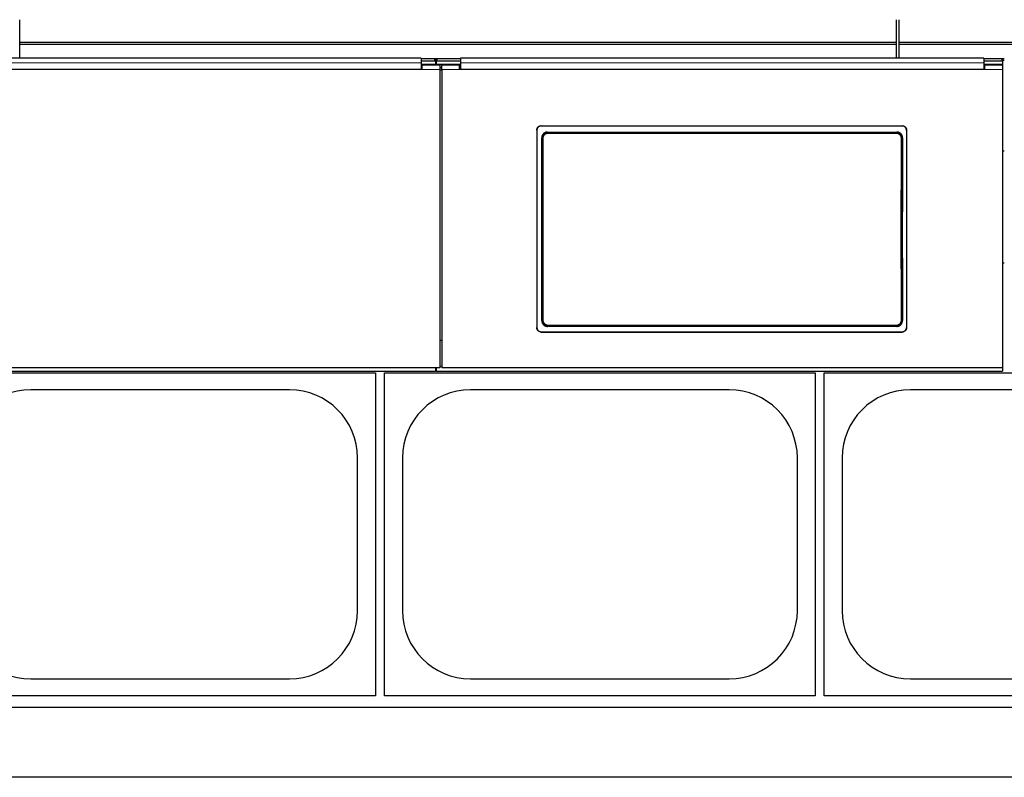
# Model space of a CAD drawing. Header units: inches. Extents: x 0 to 29700, y -16 to 21000.
# Tile 129 of 235: x 5227 to 6324, y 15681 to 16525. Entities that reach past the tile are written whole.
import ezdxf

# ---------------------------------------------------------------- set-up
doc = ezdxf.new("R2010")
doc.units = ezdxf.units.IN
doc.layers.add('1', color=7, linetype='Continuous', true_color=0xffffff)

msp = doc.modelspace()

# ---------------------------------------------------------------- linework, layer by layer
at = {"layer": '1', "color": 2, "linetype": 'Continuous', "lineweight": 25}
for p, q in [((5226.767, 16499.579), (5226.767, 16525.121)), ((6203.767, 16499.579), (6203.767, 16525.121)), ((6206.767, 16499.579), (6206.767, 16525.121)), ((5226.767, 16497.315), (5226.767, 16499.579)), ((6203.767, 16499.579), (5226.767, 16499.579)), ((5226.767, 16482.374), (5226.767, 16497.315)), ((6203.767, 16497.315), (5226.767, 16497.315)), ((6203.767, 16497.315), (6203.767, 16499.579)), ((6203.767, 16482.374), (6203.767, 16497.315)), ((6206.767, 16497.315), (6206.767, 16499.579)), ((7183.767, 16499.579), (6206.767, 16499.579)), ((6206.767, 16482.374), (6206.767, 16497.315)), ((7183.767, 16497.315), (6206.767, 16497.315)), ((5674.017, 16482.373), (5091.017, 16482.373)), ((5674.017, 16482.373), (5674.017, 16477.001)), ((5689.017, 16481.57), (5674.017, 16481.57)), ((5691.407, 16481.464), (5689.636, 16481.464)), ((5690.017, 16481.07), (5690.017, 16478.471)), ((5691.017, 16478.471), (5691.017, 16481.07)), ((5718.017, 16481.57), (5692.017, 16481.57)), ((6301.017, 16482.373), (5718.017, 16482.373)), ((5718.017, 16482.373), (5718.017, 16477.001)), ((6301.017, 16482.373), (6301.017, 16477.001)), ((6321.017, 16481.57), (6301.017, 16481.57)), ((6323.977, 16481.464), (6321.641, 16481.464)), ((6322.017, 16481.07), (6322.017, 16478.471)), ((5675.017, 16469.482), (5090.017, 16469.482)), ((5674.017, 16469.487), (5091.017, 16469.487)), ((5690.017, 16475.267), (5674.013, 16475.267)), ((5689.017, 16478.971), (5674.017, 16478.971)), ((5674.017, 16477.001), (5674.017, 16469.487)), ((5675.017, 16471.562), (5674.017, 16471.562)), ((5695.017, 16474.562), (5675.017, 16474.562)), ((5675.017, 16474.562), (5675.017, 16469.482)), ((5690.017, 16478.471), (5690.017, 16475.267)), ((5691.017, 16475.267), (5690.017, 16475.267)), ((5691.025, 16479.715), (5690.018, 16479.715)), ((5691.017, 16478.471), (5691.017, 16475.267)), ((5718.02, 16475.267), (5691.017, 16475.267)), ((5718.017, 16478.971), (5692.017, 16478.971)), ((5695.017, 16474.562), (5695.017, 16469.482)), ((5697.017, 16471.562), (5695.017, 16471.562)), ((5695.017, 16469.482), (5695.017, 16137.112)), ((5717.017, 16474.562), (5697.017, 16474.562)), ((5697.017, 16469.482), (5697.017, 16474.562)), ((5697.017, 16469.482), (5697.017, 16137.112)), ((5717.017, 16469.482), (5717.017, 16474.562)), ((5718.017, 16471.562), (5717.017, 16471.562)), ((6302.017, 16469.482), (5717.017, 16469.482)), ((5718.017, 16477.001), (5718.017, 16469.487)), ((6301.017, 16469.487), (5718.017, 16469.487)), ((6321.967, 16475.267), (6301.008, 16475.267)), ((6321.017, 16478.971), (6301.017, 16478.971)), ((6301.017, 16477.001), (6301.017, 16469.487)), ((6302.017, 16471.562), (6301.017, 16471.562)), ((6322.017, 16474.562), (6302.017, 16474.562)), ((6302.017, 16474.562), (6302.017, 16469.482)), ((6321.967, 16474.562), (6321.967, 16475.267)), ((6322.017, 16478.471), (6322.017, 16474.561)), ((6322.017, 16474.562), (6322.017, 16469.482)), ((6322.017, 16469.482), (6322.017, 16137.112)), ((6323.977, 16479.715), (6322.023, 16479.715)), ((5808.017, 16406.979), (6210.017, 16406.979)), ((5808.017, 16406.675), (6210.017, 16406.675)), ((5803.017, 16402.004), (5803.017, 16181.931)), ((5814.931, 16399.917), (6204.103, 16399.917)), ((6215.017, 16402.004), (6215.017, 16181.931)), ((6323.948, 16378.607), (6321.987, 16378.607)), ((6323.948, 16253.607), (6321.987, 16253.607)), ((5808.017, 16177.22), (6210.017, 16177.22)), ((5808.017, 16176.95), (6210.017, 16176.95)), ((6204.04, 16183.262), (5814.994, 16183.262)), ((5697.017, 16167.51), (5695.017, 16167.51)), ((5695.017, 16137.112), (5070.017, 16137.112)), ((5070.017, 16133.526), (5690.017, 16133.526)), ((5143.267, 16131.607), (5623.267, 16131.607)), ((5623.267, 16131.607), (5623.267, 15771.607)), ((5633.267, 16131.607), (6113.267, 16131.607)), ((5633.267, 15771.607), (5633.267, 16131.607)), ((5690.017, 16137.112), (5690.017, 16133.526)), ((5690.017, 16136.526), (5691.017, 16136.526)), ((5691.017, 16137.112), (5691.017, 16133.526)), ((5691.017, 16133.526), (6322.017, 16133.526)), ((6322.017, 16137.112), (5697.017, 16137.112)), ((6113.267, 16131.607), (6113.267, 15771.607)), ((6123.267, 16131.607), (6603.267, 16131.607)), ((6123.267, 15771.607), (6123.267, 16131.607)), ((6322.017, 16137.112), (6322.017, 16133.526)), ((5527.267, 16112.707), (5239.267, 16112.707)), ((6017.267, 16112.707), (5729.267, 16112.707)), ((6507.267, 16112.707), (6219.267, 16112.707)), ((5603.367, 15866.607), (5603.367, 16036.607)), ((5653.167, 16036.607), (5653.167, 15866.607)), ((6093.367, 15866.607), (6093.367, 16036.607)), ((6143.167, 16036.607), (6143.167, 15866.607)), ((5239.267, 15790.507), (5527.267, 15790.507)), ((5729.267, 15790.507), (6017.267, 15790.507)), ((6219.267, 15790.507), (6507.267, 15790.507)), ((5623.267, 15771.607), (5143.267, 15771.607)), ((6113.267, 15771.607), (5633.267, 15771.607)), ((6603.267, 15771.607), (6123.267, 15771.607)), ((7188.267, 15758.607), (2665.779, 15758.607)), ((7188.267, 15680.665), (2777.815, 15680.665))]:
    msp.add_line(p, q, dxfattribs=at)
at = {"layer": '1', "color": 110, "linetype": 'Continuous', "lineweight": 13}
for p, q in [((5689.017, 16478.971), (5689.017, 16481.57)), ((5692.017, 16481.57), (5692.017, 16478.971)), ((6321.017, 16478.971), (6321.017, 16481.57)), ((5695.017, 16469.482), (5675.017, 16469.482)), ((5717.017, 16469.482), (5697.017, 16469.482)), ((6322.017, 16469.482), (6302.017, 16469.482)), ((5808.017, 16406.979), (5808.017, 16406.675)), ((6210.017, 16406.675), (6210.017, 16406.979)), ((5809.023, 16392.842), (5808.472, 16393.393)), ((5814.931, 16399.917), (5815.489, 16399.359)), ((5815.489, 16399.359), (6203.545, 16399.359)), ((5815.489, 16399.359), (5815.489, 16398.449)), ((6203.545, 16398.449), (5815.489, 16398.449)), ((6203.545, 16399.359), (6204.103, 16399.917)), ((6203.545, 16399.359), (6203.545, 16398.449)), ((6210.562, 16393.393), (6210.011, 16392.842)), ((5808.531, 16189.781), (5809.023, 16190.273)), ((5815.489, 16183.757), (5814.994, 16183.262)), ((5815.489, 16183.757), (5815.489, 16184.667)), ((5815.489, 16184.667), (6203.545, 16184.667)), ((6203.545, 16183.757), (5815.489, 16183.757)), ((6203.545, 16184.667), (6203.545, 16183.757)), ((6204.04, 16183.262), (6203.545, 16183.757)), ((6210.011, 16190.273), (6210.503, 16189.781)), ((5808.017, 16177.22), (5808.017, 16176.95)), ((6210.017, 16176.95), (6210.017, 16177.22)), ((5697.021, 16138.795), (5695.02, 16138.795))]:
    msp.add_line(p, q, dxfattribs=at)
at = {"layer": '1', "color": 2, "linetype": 'Continuous', "lineweight": 25}
for centre, start, end in [((5239.267, 16036.607), 90, 180), ((5527.267, 16036.607), 0, 90), ((5729.267, 16036.607), 90, 180), ((6017.267, 16036.607), 0, 90), ((6219.267, 16036.607), 90, 180), ((5239.267, 15866.607), 180, 270), ((5527.267, 15866.607), 270, 0), ((5729.267, 15866.607), 180, 270), ((6017.267, 15866.607), 270, 0), ((6219.267, 15866.607), 180, 270)]:
    msp.add_arc(centre, 76.1, start, end, dxfattribs=at)
for centre, major_axis, ratio, start_param, end_param in [((5689.017, 16481.07), (-1, 0), 0.5, 3.14159265, 4.71238898), ((5692.017, 16481.07), (-1, 0), 0.5, 4.71238898, 6.28318531), ((6321.017, 16481.07), (-1, 0), 0.5, 3.14159265, 4.71238898), ((5689.017, 16478.471), (1, 0), 0.5, 0, 1.57079633), ((5692.017, 16478.471), (1, 0), 0.5, 1.57079633, 3.14159265), ((6321.017, 16478.471), (1, 0), 0.5, 0, 1.57079633), ((5745.84, 16284.947), (0, 1200), 0.05240778, 4.63300086, 4.80288434), ((6273.194, 16284.947), (0, 1200), 0.05240778, 1.48030098, 1.65018446)]:
    msp.add_ellipse(centre, major_axis=major_axis, ratio=ratio, start_param=start_param, end_param=end_param, dxfattribs=at)
at = {"layer": '1', "color": 110, "linetype": 'Continuous', "lineweight": 13}
for centre, major_axis, ratio, start_param, end_param in [((5810.022, 16392.842), (1, 0.004), 0.08447327, 1.57042101, 3.08904478), ((5746.411, 16291.558), (0, 1199), 0.05240778, 4.6278141, 4.79696387), ((5747.409, 16291.558), (0, 1200), 0.05236411, 4.6278141, 4.79696387), ((6271.625, 16291.558), (0, 1200), 0.05236411, 1.48622144, 1.65537122), ((6209.013, 16392.842), (-1, 0.004), 0.08447327, 3.19414052, 4.71276429), ((6272.624, 16291.558), (0, 1199), 0.05240778, 1.48622144, 1.65537122), ((5810.022, 16190.273), (1, -0.004), 0.08447327, 3.19414052, 4.71276429), ((6209.013, 16190.273), (1, 0.004), 0.08447327, 4.71201367, 6.23063744)]:
    msp.add_ellipse(centre, major_axis=major_axis, ratio=ratio, start_param=start_param, end_param=end_param, dxfattribs=at)
for points, degree in [([(5674.017, 16477.001), (5091.017, 16477.001)], 1), ([(5695.017, 16469.017), (5695.684, 16469.017), (5696.35, 16469.017), (5697.017, 16469.017)], 3), ([(6301.017, 16477.001), (5718.017, 16477.001)], 1)]:
    msp.add_open_spline(points, degree=degree, dxfattribs=at)
at = {"layer": '1', "color": 2, "linetype": 'Continuous', "lineweight": 25}
for points, knots in [([(5803.017, 16402.004), (5803.017, 16402.168), (5803.025, 16402.331), (5803.057, 16402.654), (5803.105, 16402.975), (5803.184, 16403.29), (5803.244, 16403.485), (5803.256, 16403.524), (5803.282, 16403.602), (5803.295, 16403.641), (5803.337, 16403.757), (5803.366, 16403.833), (5803.46, 16404.059), (5803.6, 16404.352), (5803.767, 16404.63), (5803.903, 16404.833), (5803.95, 16404.9), (5804.023, 16404.998), (5804.048, 16405.031), (5804.099, 16405.095), (5804.125, 16405.127), (5804.255, 16405.286), (5804.365, 16405.406), (5804.596, 16405.636), (5804.837, 16405.853), (5805.099, 16406.047), (5805.269, 16406.161), (5805.304, 16406.183), (5805.373, 16406.227), (5805.409, 16406.249), (5805.514, 16406.312), (5805.586, 16406.352), (5805.802, 16406.468), (5806.097, 16406.606), (5806.403, 16406.716), (5806.638, 16406.787), (5806.717, 16406.809), (5806.876, 16406.849), (5806.957, 16406.867), (5807.199, 16406.915), (5807.524, 16406.963), (5807.852, 16406.979), (5808.017, 16406.979)], [0, 0, 0, 0, 0.0625, 0.0625, 0.125, 0.1875, 0.1875, 0.203125, 0.203125, 0.21875, 0.21875, 0.25, 0.25, 0.3125, 0.375, 0.375, 0.40625, 0.40625, 0.421875, 0.421875, 0.4375, 0.4375, 0.5, 0.5, 0.5625, 0.625, 0.625, 0.640625, 0.640625, 0.65625, 0.65625, 0.6875, 0.6875, 0.75, 0.8125, 0.8125, 0.84375, 0.84375, 0.875, 0.875, 0.9375, 1, 1, 1, 1]), ([(5808.017, 16406.675), (5807.852, 16406.675), (5807.688, 16406.667), (5807.364, 16406.635), (5807.042, 16406.588), (5806.725, 16406.509), (5806.529, 16406.45), (5806.49, 16406.437), (5806.411, 16406.412), (5806.372, 16406.398), (5806.256, 16406.357), (5806.179, 16406.328), (5805.952, 16406.234), (5805.658, 16406.095), (5805.378, 16405.929), (5805.174, 16405.794), (5805.074, 16405.723), (5804.976, 16405.649), (5804.911, 16405.599), (5804.879, 16405.573), (5804.719, 16405.443), (5804.598, 16405.334), (5804.368, 16405.105), (5804.149, 16404.865), (5803.954, 16404.604), (5803.84, 16404.434), (5803.817, 16404.4), (5803.773, 16404.331), (5803.751, 16404.296), (5803.688, 16404.19), (5803.647, 16404.119), (5803.532, 16403.904), (5803.392, 16403.611), (5803.282, 16403.306), (5803.21, 16403.073), (5803.188, 16402.994), (5803.148, 16402.835), (5803.13, 16402.755), (5803.082, 16402.514), (5803.033, 16402.191), (5803.017, 16401.864), (5803.017, 16401.7)], [0, 0, 0, 0, 0.0625, 0.0625, 0.125, 0.1875, 0.1875, 0.203125, 0.203125, 0.21875, 0.21875, 0.25, 0.25, 0.3125, 0.375, 0.375, 0.40625, 0.421875, 0.421875, 0.4375, 0.4375, 0.5, 0.5, 0.5625, 0.625, 0.625, 0.640625, 0.640625, 0.65625, 0.65625, 0.6875, 0.6875, 0.75, 0.8125, 0.8125, 0.84375, 0.84375, 0.875, 0.875, 0.9375, 1, 1, 1, 1]), ([(6210.017, 16406.979), (6210.182, 16406.979), (6210.346, 16406.971), (6210.671, 16406.939), (6210.993, 16406.892), (6211.309, 16406.813), (6211.505, 16406.754), (6211.545, 16406.742), (6211.623, 16406.716), (6211.662, 16406.703), (6211.778, 16406.661), (6211.855, 16406.632), (6212.082, 16406.538), (6212.377, 16406.4), (6212.656, 16406.233), (6212.86, 16406.098), (6212.96, 16406.028), (6213.058, 16405.954), (6213.123, 16405.903), (6213.156, 16405.878), (6213.315, 16405.748), (6213.436, 16405.638), (6213.667, 16405.409), (6213.885, 16405.169), (6214.08, 16404.908), (6214.195, 16404.739), (6214.217, 16404.704), (6214.261, 16404.635), (6214.283, 16404.6), (6214.346, 16404.495), (6214.387, 16404.424), (6214.503, 16404.208), (6214.642, 16403.915), (6214.752, 16403.61), (6214.824, 16403.377), (6214.846, 16403.298), (6214.886, 16403.14), (6214.904, 16403.059), (6214.952, 16402.818), (6215.001, 16402.495), (6215.017, 16402.168), (6215.017, 16402.004)], [0, 0, 0, 0, 0.0625, 0.0625, 0.125, 0.1875, 0.1875, 0.203125, 0.203125, 0.21875, 0.21875, 0.25, 0.25, 0.3125, 0.375, 0.375, 0.40625, 0.421875, 0.421875, 0.4375, 0.4375, 0.5, 0.5, 0.5625, 0.625, 0.625, 0.640625, 0.640625, 0.65625, 0.65625, 0.6875, 0.6875, 0.75, 0.8125, 0.8125, 0.84375, 0.84375, 0.875, 0.875, 0.9375, 1, 1, 1, 1]), ([(6215.017, 16401.7), (6215.017, 16401.864), (6215.009, 16402.027), (6214.977, 16402.35), (6214.929, 16402.671), (6214.85, 16402.986), (6214.791, 16403.181), (6214.778, 16403.22), (6214.752, 16403.298), (6214.739, 16403.337), (6214.697, 16403.452), (6214.668, 16403.529), (6214.574, 16403.755), (6214.434, 16404.048), (6214.267, 16404.326), (6214.131, 16404.529), (6214.084, 16404.595), (6214.011, 16404.694), (6213.986, 16404.726), (6213.935, 16404.791), (6213.91, 16404.823), (6213.779, 16404.981), (6213.669, 16405.102), (6213.439, 16405.332), (6213.198, 16405.549), (6212.936, 16405.743), (6212.765, 16405.857), (6212.73, 16405.879), (6212.661, 16405.923), (6212.626, 16405.945), (6212.52, 16406.008), (6212.448, 16406.048), (6212.232, 16406.163), (6211.938, 16406.302), (6211.631, 16406.412), (6211.397, 16406.483), (6211.318, 16406.505), (6211.158, 16406.544), (6211.077, 16406.563), (6210.835, 16406.611), (6210.511, 16406.659), (6210.182, 16406.675), (6210.017, 16406.675)], [0, 0, 0, 0, 0.0625, 0.0625, 0.125, 0.1875, 0.1875, 0.203125, 0.203125, 0.21875, 0.21875, 0.25, 0.25, 0.3125, 0.375, 0.375, 0.40625, 0.40625, 0.421875, 0.421875, 0.4375, 0.4375, 0.5, 0.5, 0.5625, 0.625, 0.625, 0.640625, 0.640625, 0.65625, 0.65625, 0.6875, 0.6875, 0.75, 0.8125, 0.8125, 0.84375, 0.84375, 0.875, 0.875, 0.9375, 1, 1, 1, 1]), ([(5814.931, 16399.917), (5814.716, 16399.917), (5814.503, 16399.906), (5814.08, 16399.864), (5813.87, 16399.833), (5813.455, 16399.749), (5813.249, 16399.697), (5812.993, 16399.619), (5812.942, 16399.603), (5812.841, 16399.569), (5812.79, 16399.552), (5812.638, 16399.497), (5812.539, 16399.458), (5812.244, 16399.335), (5811.861, 16399.152), (5811.499, 16398.933), (5811.235, 16398.754), (5811.148, 16398.692), (5811.02, 16398.596), (5810.977, 16398.564), (5810.893, 16398.497), (5810.852, 16398.463), (5810.646, 16398.293), (5810.489, 16398.149), (5810.192, 16397.847), (5810.051, 16397.69), (5809.785, 16397.361), (5809.66, 16397.189), (5809.513, 16396.966), (5809.484, 16396.921), (5809.427, 16396.83), (5809.344, 16396.693), (5809.267, 16396.554), (5809.119, 16396.272), (5808.941, 16395.888), (5808.802, 16395.489), (5808.711, 16395.184), (5808.683, 16395.081), (5808.645, 16394.925), (5808.633, 16394.873), (5808.611, 16394.768), (5808.6, 16394.716), (5808.549, 16394.454), (5808.49, 16394.033), (5808.471, 16393.608), (5808.472, 16393.393)], [0, 0, 0, 0, 0.0625, 0.0625, 0.125, 0.125, 0.1875, 0.1875, 0.203125, 0.203125, 0.21875, 0.21875, 0.25, 0.25, 0.3125, 0.375, 0.375, 0.40625, 0.40625, 0.421875, 0.421875, 0.4375, 0.4375, 0.5, 0.5, 0.5625, 0.5625, 0.625, 0.625, 0.640625, 0.640625, 0.65625, 0.6875, 0.6875, 0.75, 0.8125, 0.8125, 0.84375, 0.84375, 0.859375, 0.859375, 0.875, 0.875, 0.9375, 1, 1, 1, 1]), ([(6210.011, 16392.842), (6210.012, 16393.057), (6209.992, 16393.483), (6209.932, 16393.905), (6209.88, 16394.168), (6209.869, 16394.221), (6209.846, 16394.325), (6209.81, 16394.481), (6209.768, 16394.635), (6209.677, 16394.939), (6209.537, 16395.338), (6209.358, 16395.722), (6209.209, 16396.004), (6209.157, 16396.097), (6209.075, 16396.236), (6209.047, 16396.281), (6208.99, 16396.372), (6208.961, 16396.417), (6208.814, 16396.639), (6208.563, 16396.98), (6208.281, 16397.295), (6208.057, 16397.521), (6207.98, 16397.595), (6207.862, 16397.703), (6207.823, 16397.738), (6207.742, 16397.808), (6207.701, 16397.843), (6207.495, 16398.014), (6207.324, 16398.141), (6206.972, 16398.378), (6206.791, 16398.487), (6206.418, 16398.688), (6206.227, 16398.779), (6205.98, 16398.882), (6205.931, 16398.902), (6205.831, 16398.941), (6205.78, 16398.959), (6205.629, 16399.014), (6205.528, 16399.047), (6205.223, 16399.14), (6204.813, 16399.243), (6204.395, 16399.306), (6203.973, 16399.348), (6203.76, 16399.358), (6203.545, 16399.359)], [0, 0, 0, 0, 0.0625, 0.125, 0.125, 0.140625, 0.140625, 0.15625, 0.1875, 0.1875, 0.25, 0.3125, 0.3125, 0.34375, 0.34375, 0.359375, 0.359375, 0.375, 0.375, 0.4375, 0.5, 0.5, 0.53125, 0.53125, 0.546875, 0.546875, 0.5625, 0.5625, 0.625, 0.625, 0.6875, 0.6875, 0.75, 0.75, 0.765625, 0.765625, 0.78125, 0.78125, 0.8125, 0.8125, 0.875, 0.9375, 0.9375, 1, 1, 1, 1]), ([(6210.562, 16393.393), (6210.563, 16393.608), (6210.554, 16393.82), (6210.515, 16394.241), (6210.485, 16394.45), (6210.406, 16394.865), (6210.356, 16395.071), (6210.281, 16395.326), (6210.265, 16395.377), (6210.233, 16395.478), (6210.216, 16395.529), (6210.163, 16395.681), (6210.125, 16395.78), (6210.006, 16396.076), (6209.828, 16396.46), (6209.614, 16396.824), (6209.44, 16397.09), (6209.379, 16397.178), (6209.285, 16397.307), (6209.253, 16397.349), (6209.188, 16397.434), (6209.155, 16397.476), (6208.987, 16397.685), (6208.845, 16397.844), (6208.548, 16398.146), (6208.393, 16398.289), (6208.067, 16398.56), (6207.898, 16398.687), (6207.677, 16398.837), (6207.632, 16398.866), (6207.542, 16398.924), (6207.497, 16398.953), (6207.359, 16399.036), (6207.267, 16399.089), (6206.986, 16399.241), (6206.603, 16399.425), (6206.204, 16399.569), (6205.899, 16399.663), (6205.797, 16399.692), (6205.641, 16399.731), (6205.589, 16399.744), (6205.485, 16399.767), (6205.432, 16399.779), (6205.169, 16399.832), (6204.746, 16399.895), (6204.318, 16399.917), (6204.103, 16399.917)], [0, 0, 0, 0, 0.0625, 0.0625, 0.125, 0.125, 0.1875, 0.1875, 0.203125, 0.203125, 0.21875, 0.21875, 0.25, 0.25, 0.3125, 0.375, 0.375, 0.40625, 0.40625, 0.421875, 0.421875, 0.4375, 0.4375, 0.5, 0.5, 0.5625, 0.5625, 0.625, 0.625, 0.640625, 0.640625, 0.65625, 0.65625, 0.6875, 0.6875, 0.75, 0.8125, 0.8125, 0.84375, 0.84375, 0.859375, 0.859375, 0.875, 0.875, 0.9375, 1, 1, 1, 1]), ([(5808.531, 16189.781), (5808.53, 16189.567), (5808.54, 16189.355), (5808.579, 16188.933), (5808.609, 16188.724), (5808.689, 16188.31), (5808.739, 16188.104), (5808.814, 16187.849), (5808.83, 16187.798), (5808.862, 16187.696), (5808.88, 16187.646), (5808.933, 16187.494), (5808.97, 16187.394), (5809.09, 16187.099), (5809.268, 16186.715), (5809.483, 16186.35), (5809.657, 16186.085), (5809.718, 16185.997), (5809.812, 16185.868), (5809.844, 16185.826), (5809.909, 16185.741), (5809.942, 16185.699), (5810.111, 16185.491), (5810.252, 16185.332), (5810.55, 16185.031), (5810.706, 16184.887), (5811.031, 16184.617), (5811.201, 16184.489), (5811.422, 16184.34), (5811.466, 16184.31), (5811.556, 16184.253), (5811.602, 16184.224), (5811.739, 16184.141), (5811.832, 16184.088), (5812.113, 16183.936), (5812.496, 16183.753), (5812.894, 16183.609), (5813.199, 16183.515), (5813.302, 16183.487), (5813.457, 16183.447), (5813.509, 16183.435), (5813.614, 16183.411), (5813.666, 16183.4), (5813.929, 16183.347), (5814.352, 16183.284), (5814.779, 16183.262), (5814.994, 16183.262)], [0, 0, 0, 0, 0.0625, 0.0625, 0.125, 0.125, 0.1875, 0.1875, 0.203125, 0.203125, 0.21875, 0.21875, 0.25, 0.25, 0.3125, 0.375, 0.375, 0.40625, 0.40625, 0.421875, 0.421875, 0.4375, 0.4375, 0.5, 0.5, 0.5625, 0.5625, 0.625, 0.625, 0.640625, 0.640625, 0.65625, 0.65625, 0.6875, 0.6875, 0.75, 0.8125, 0.8125, 0.84375, 0.84375, 0.859375, 0.859375, 0.875, 0.875, 0.9375, 1, 1, 1, 1]), ([(5809.023, 16190.273), (5809.022, 16190.059), (5809.042, 16189.633), (5809.103, 16189.21), (5809.154, 16188.948), (5809.165, 16188.895), (5809.188, 16188.791), (5809.224, 16188.635), (5809.266, 16188.481), (5809.357, 16188.176), (5809.498, 16187.778), (5809.677, 16187.394), (5809.826, 16187.112), (5809.878, 16187.018), (5809.96, 16186.88), (5809.987, 16186.834), (5810.044, 16186.744), (5810.073, 16186.699), (5810.22, 16186.477), (5810.471, 16186.135), (5810.753, 16185.821), (5810.977, 16185.595), (5811.054, 16185.521), (5811.172, 16185.413), (5811.212, 16185.378), (5811.292, 16185.307), (5811.333, 16185.273), (5811.54, 16185.102), (5811.71, 16184.975), (5812.062, 16184.738), (5812.243, 16184.629), (5812.616, 16184.428), (5812.807, 16184.337), (5813.054, 16184.234), (5813.104, 16184.214), (5813.203, 16184.175), (5813.254, 16184.156), (5813.405, 16184.102), (5813.506, 16184.068), (5813.811, 16183.976), (5814.222, 16183.872), (5814.64, 16183.81), (5815.061, 16183.768), (5815.274, 16183.757), (5815.489, 16183.757)], [0, 0, 0, 0, 0.0625, 0.125, 0.125, 0.140625, 0.140625, 0.15625, 0.1875, 0.1875, 0.25, 0.3125, 0.3125, 0.34375, 0.34375, 0.359375, 0.359375, 0.375, 0.375, 0.4375, 0.5, 0.5, 0.53125, 0.53125, 0.546875, 0.546875, 0.5625, 0.5625, 0.625, 0.625, 0.6875, 0.6875, 0.75, 0.75, 0.765625, 0.765625, 0.78125, 0.78125, 0.8125, 0.8125, 0.875, 0.9375, 0.9375, 1, 1, 1, 1]), ([(6204.04, 16183.262), (6204.255, 16183.262), (6204.468, 16183.273), (6204.891, 16183.315), (6205.1, 16183.346), (6205.516, 16183.429), (6205.722, 16183.481), (6205.977, 16183.559), (6206.028, 16183.575), (6206.129, 16183.609), (6206.18, 16183.626), (6206.332, 16183.681), (6206.431, 16183.72), (6206.726, 16183.843), (6207.109, 16184.025), (6207.471, 16184.245), (6207.735, 16184.423), (6207.822, 16184.484), (6207.95, 16184.58), (6207.993, 16184.613), (6208.077, 16184.679), (6208.118, 16184.713), (6208.324, 16184.884), (6208.481, 16185.027), (6208.778, 16185.328), (6208.92, 16185.486), (6209.186, 16185.815), (6209.312, 16185.986), (6209.459, 16186.209), (6209.488, 16186.254), (6209.544, 16186.345), (6209.627, 16186.482), (6209.705, 16186.621), (6209.853, 16186.903), (6210.031, 16187.286), (6210.172, 16187.685), (6210.262, 16187.991), (6210.29, 16188.094), (6210.328, 16188.249), (6210.34, 16188.301), (6210.363, 16188.406), (6210.374, 16188.458), (6210.425, 16188.72), (6210.485, 16189.141), (6210.504, 16189.567), (6210.503, 16189.781)], [0, 0, 0, 0, 0.0625, 0.0625, 0.125, 0.125, 0.1875, 0.1875, 0.203125, 0.203125, 0.21875, 0.21875, 0.25, 0.25, 0.3125, 0.375, 0.375, 0.40625, 0.40625, 0.421875, 0.421875, 0.4375, 0.4375, 0.5, 0.5, 0.5625, 0.5625, 0.625, 0.625, 0.640625, 0.640625, 0.65625, 0.6875, 0.6875, 0.75, 0.8125, 0.8125, 0.84375, 0.84375, 0.859375, 0.859375, 0.875, 0.875, 0.9375, 1, 1, 1, 1]), ([(5803.017, 16182.2), (5803.017, 16182.036), (5803.025, 16181.873), (5803.057, 16181.549), (5803.105, 16181.229), (5803.184, 16180.913), (5803.244, 16180.718), (5803.256, 16180.679), (5803.282, 16180.601), (5803.295, 16180.562), (5803.337, 16180.446), (5803.366, 16180.369), (5803.46, 16180.143), (5803.6, 16179.85), (5803.767, 16179.571), (5803.903, 16179.368), (5803.95, 16179.302), (5804.023, 16179.203), (5804.048, 16179.171), (5804.099, 16179.106), (5804.125, 16179.074), (5804.255, 16178.915), (5804.365, 16178.794), (5804.596, 16178.565), (5804.837, 16178.347), (5805.099, 16178.153), (5805.269, 16178.039), (5805.304, 16178.016), (5805.373, 16177.972), (5805.409, 16177.951), (5805.514, 16177.888), (5805.586, 16177.847), (5805.802, 16177.732), (5806.097, 16177.593), (5806.403, 16177.483), (5806.638, 16177.412), (5806.717, 16177.39), (5806.876, 16177.35), (5806.957, 16177.332), (5807.199, 16177.284), (5807.524, 16177.236), (5807.852, 16177.22), (5808.017, 16177.22)], [0, 0, 0, 0, 0.0625, 0.0625, 0.125, 0.1875, 0.1875, 0.203125, 0.203125, 0.21875, 0.21875, 0.25, 0.25, 0.3125, 0.375, 0.375, 0.40625, 0.40625, 0.421875, 0.421875, 0.4375, 0.4375, 0.5, 0.5, 0.5625, 0.625, 0.625, 0.640625, 0.640625, 0.65625, 0.65625, 0.6875, 0.6875, 0.75, 0.8125, 0.8125, 0.84375, 0.84375, 0.875, 0.875, 0.9375, 1, 1, 1, 1]), ([(5808.017, 16176.95), (5807.852, 16176.95), (5807.688, 16176.958), (5807.364, 16176.99), (5807.042, 16177.038), (5806.725, 16177.117), (5806.529, 16177.176), (5806.49, 16177.188), (5806.411, 16177.214), (5806.372, 16177.227), (5806.256, 16177.269), (5806.179, 16177.298), (5805.952, 16177.392), (5805.658, 16177.531), (5805.378, 16177.697), (5805.174, 16177.833), (5805.074, 16177.903), (5804.976, 16177.977), (5804.911, 16178.028), (5804.879, 16178.053), (5804.719, 16178.183), (5804.598, 16178.293), (5804.368, 16178.522), (5804.149, 16178.763), (5803.954, 16179.024), (5803.84, 16179.194), (5803.817, 16179.228), (5803.773, 16179.297), (5803.751, 16179.332), (5803.688, 16179.438), (5803.647, 16179.509), (5803.532, 16179.724), (5803.392, 16180.018), (5803.282, 16180.323), (5803.21, 16180.557), (5803.188, 16180.635), (5803.148, 16180.794), (5803.13, 16180.875), (5803.082, 16181.116), (5803.033, 16181.439), (5803.017, 16181.767), (5803.017, 16181.931)], [0, 0, 0, 0, 0.0625, 0.0625, 0.125, 0.1875, 0.1875, 0.203125, 0.203125, 0.21875, 0.21875, 0.25, 0.25, 0.3125, 0.375, 0.375, 0.40625, 0.421875, 0.421875, 0.4375, 0.4375, 0.5, 0.5, 0.5625, 0.625, 0.625, 0.640625, 0.640625, 0.65625, 0.65625, 0.6875, 0.6875, 0.75, 0.8125, 0.8125, 0.84375, 0.84375, 0.875, 0.875, 0.9375, 1, 1, 1, 1]), ([(6210.017, 16177.22), (6210.182, 16177.22), (6210.346, 16177.228), (6210.671, 16177.26), (6210.993, 16177.307), (6211.309, 16177.386), (6211.505, 16177.445), (6211.545, 16177.457), (6211.623, 16177.483), (6211.662, 16177.497), (6211.778, 16177.538), (6211.855, 16177.567), (6212.082, 16177.661), (6212.377, 16177.8), (6212.656, 16177.967), (6212.86, 16178.102), (6212.96, 16178.172), (6213.058, 16178.247), (6213.123, 16178.297), (6213.156, 16178.323), (6213.315, 16178.453), (6213.436, 16178.562), (6213.667, 16178.792), (6213.885, 16179.032), (6214.08, 16179.293), (6214.195, 16179.463), (6214.217, 16179.497), (6214.261, 16179.567), (6214.283, 16179.602), (6214.346, 16179.707), (6214.387, 16179.778), (6214.503, 16179.994), (6214.642, 16180.287), (6214.752, 16180.592), (6214.824, 16180.826), (6214.846, 16180.905), (6214.886, 16181.064), (6214.904, 16181.144), (6214.952, 16181.385), (6215.001, 16181.709), (6215.017, 16182.036), (6215.017, 16182.2)], [0, 0, 0, 0, 0.0625, 0.0625, 0.125, 0.1875, 0.1875, 0.203125, 0.203125, 0.21875, 0.21875, 0.25, 0.25, 0.3125, 0.375, 0.375, 0.40625, 0.421875, 0.421875, 0.4375, 0.4375, 0.5, 0.5, 0.5625, 0.625, 0.625, 0.640625, 0.640625, 0.65625, 0.65625, 0.6875, 0.6875, 0.75, 0.8125, 0.8125, 0.84375, 0.84375, 0.875, 0.875, 0.9375, 1, 1, 1, 1]), ([(6215.017, 16181.931), (6215.017, 16181.767), (6215.009, 16181.603), (6214.977, 16181.28), (6214.929, 16180.959), (6214.85, 16180.644), (6214.791, 16180.448), (6214.778, 16180.409), (6214.752, 16180.331), (6214.739, 16180.293), (6214.697, 16180.177), (6214.668, 16180.1), (6214.574, 16179.874), (6214.434, 16179.58), (6214.267, 16179.302), (6214.131, 16179.099), (6214.084, 16179.032), (6214.011, 16178.934), (6213.986, 16178.901), (6213.935, 16178.837), (6213.91, 16178.804), (6213.779, 16178.646), (6213.669, 16178.525), (6213.439, 16178.295), (6213.198, 16178.077), (6212.936, 16177.883), (6212.765, 16177.769), (6212.73, 16177.747), (6212.661, 16177.703), (6212.626, 16177.682), (6212.52, 16177.618), (6212.448, 16177.578), (6212.232, 16177.463), (6211.938, 16177.324), (6211.631, 16177.214), (6211.397, 16177.143), (6211.318, 16177.121), (6211.158, 16177.081), (6211.077, 16177.063), (6210.835, 16177.015), (6210.511, 16176.967), (6210.182, 16176.95), (6210.017, 16176.95)], [0, 0, 0, 0, 0.0625, 0.0625, 0.125, 0.1875, 0.1875, 0.203125, 0.203125, 0.21875, 0.21875, 0.25, 0.25, 0.3125, 0.375, 0.375, 0.40625, 0.40625, 0.421875, 0.421875, 0.4375, 0.4375, 0.5, 0.5, 0.5625, 0.625, 0.625, 0.640625, 0.640625, 0.65625, 0.65625, 0.6875, 0.6875, 0.75, 0.8125, 0.8125, 0.84375, 0.84375, 0.875, 0.875, 0.9375, 1, 1, 1, 1])]:
    msp.add_open_spline(points, degree=3, knots=knots, dxfattribs=at)
at = {"layer": '1', "color": 110, "linetype": 'Continuous', "lineweight": 13}
for points, knots in [([(5815.489, 16399.359), (5815.274, 16399.358), (5814.847, 16399.337), (5814.424, 16399.274), (5814.161, 16399.221), (5814.108, 16399.209), (5814.004, 16399.186), (5813.848, 16399.148), (5813.695, 16399.105), (5813.39, 16399.012), (5812.992, 16398.867), (5812.609, 16398.685), (5812.375, 16398.558), (5812.328, 16398.532), (5812.236, 16398.479), (5812.189, 16398.452), (5812.052, 16398.368), (5811.962, 16398.311), (5811.697, 16398.132), (5811.358, 16397.877), (5811.047, 16397.591), (5810.823, 16397.365), (5810.75, 16397.288), (5810.644, 16397.169), (5810.609, 16397.129), (5810.539, 16397.047), (5810.505, 16397.006), (5810.336, 16396.798), (5810.211, 16396.626), (5809.978, 16396.273), (5809.764, 16395.909), (5809.585, 16395.524), (5809.484, 16395.278), (5809.465, 16395.228), (5809.427, 16395.128), (5809.409, 16395.078), (5809.355, 16394.926), (5809.323, 16394.825), (5809.232, 16394.519), (5809.132, 16394.108), (5809.072, 16393.69), (5809.032, 16393.269), (5809.022, 16393.057), (5809.023, 16392.842)], [0, 0, 0, 0, 0.0625, 0.125, 0.125, 0.140625, 0.140625, 0.15625, 0.1875, 0.1875, 0.25, 0.3125, 0.3125, 0.328125, 0.328125, 0.34375, 0.34375, 0.375, 0.375, 0.4375, 0.5, 0.5, 0.53125, 0.53125, 0.546875, 0.546875, 0.5625, 0.5625, 0.625, 0.625, 0.6875, 0.75, 0.75, 0.765625, 0.765625, 0.78125, 0.78125, 0.8125, 0.8125, 0.875, 0.9375, 0.9375, 1, 1, 1, 1]), ([(5815.489, 16398.449), (5815.307, 16398.449), (5814.945, 16398.431), (5814.587, 16398.377), (5814.364, 16398.332), (5814.319, 16398.323), (5814.231, 16398.303), (5814.187, 16398.292), (5814.056, 16398.259), (5813.969, 16398.234), (5813.711, 16398.155), (5813.374, 16398.033), (5813.05, 16397.878), (5812.851, 16397.77), (5812.812, 16397.748), (5812.733, 16397.703), (5812.694, 16397.68), (5812.578, 16397.609), (5812.502, 16397.56), (5812.278, 16397.408), (5811.991, 16397.192), (5811.728, 16396.95), (5811.539, 16396.758), (5811.446, 16396.66), (5811.357, 16396.557), (5811.299, 16396.488), (5811.27, 16396.453), (5811.128, 16396.277), (5811.022, 16396.132), (5810.825, 16395.832), (5810.644, 16395.523), (5810.493, 16395.198), (5810.409, 16394.989), (5810.393, 16394.947), (5810.361, 16394.862), (5810.345, 16394.82), (5810.3, 16394.692), (5810.273, 16394.606), (5810.197, 16394.347), (5810.112, 16393.999), (5810.062, 16393.645), (5810.037, 16393.377), (5810.028, 16393.243), (5810.024, 16393.108), (5810.022, 16393.017), (5810.021, 16392.972), (5810.022, 16392.927)], [0, 0, 0, 0, 0.0625, 0.125, 0.125, 0.140625, 0.140625, 0.15625, 0.15625, 0.1875, 0.1875, 0.25, 0.3125, 0.3125, 0.328125, 0.328125, 0.34375, 0.34375, 0.375, 0.375, 0.4375, 0.5, 0.5, 0.53125, 0.546875, 0.546875, 0.5625, 0.5625, 0.625, 0.625, 0.6875, 0.75, 0.75, 0.765625, 0.765625, 0.78125, 0.78125, 0.8125, 0.8125, 0.875, 0.9375, 0.9375, 0.96875, 0.984375, 0.984375, 1, 1, 1, 1]), ([(6203.545, 16398.449), (6203.636, 16398.449), (6203.727, 16398.447), (6203.908, 16398.438), (6203.998, 16398.431), (6204.267, 16398.404), (6204.622, 16398.351), (6204.97, 16398.263), (6205.228, 16398.184), (6205.314, 16398.156), (6205.442, 16398.11), (6205.485, 16398.094), (6205.569, 16398.061), (6205.611, 16398.044), (6205.82, 16397.956), (6205.982, 16397.879), (6206.297, 16397.708), (6206.451, 16397.615), (6206.748, 16397.415), (6206.892, 16397.306), (6207.067, 16397.162), (6207.101, 16397.132), (6207.169, 16397.073), (6207.27, 16396.982), (6207.367, 16396.888), (6207.556, 16396.697), (6207.795, 16396.43), (6208.006, 16396.14), (6208.13, 16395.952), (6208.155, 16395.914), (6208.202, 16395.837), (6208.226, 16395.798), (6208.295, 16395.681), (6208.339, 16395.602), (6208.464, 16395.363), (6208.615, 16395.038), (6208.733, 16394.701), (6208.81, 16394.443), (6208.833, 16394.356), (6208.865, 16394.225), (6208.875, 16394.181), (6208.894, 16394.092), (6208.904, 16394.048), (6208.946, 16393.826), (6208.997, 16393.469), (6209.013, 16393.108), (6209.013, 16392.927)], [0, 0, 0, 0, 0.03125, 0.03125, 0.0625, 0.0625, 0.125, 0.1875, 0.1875, 0.21875, 0.21875, 0.234375, 0.234375, 0.25, 0.25, 0.3125, 0.3125, 0.375, 0.375, 0.4375, 0.4375, 0.453125, 0.453125, 0.46875, 0.5, 0.5, 0.5625, 0.625, 0.625, 0.640625, 0.640625, 0.65625, 0.65625, 0.6875, 0.6875, 0.75, 0.8125, 0.8125, 0.84375, 0.84375, 0.859375, 0.859375, 0.875, 0.875, 0.9375, 1, 1, 1, 1]), ([(5810.022, 16190.189), (5810.021, 16190.008), (5810.037, 16189.647), (5810.088, 16189.29), (5810.131, 16189.068), (5810.14, 16189.023), (5810.159, 16188.935), (5810.169, 16188.891), (5810.201, 16188.76), (5810.225, 16188.673), (5810.301, 16188.415), (5810.419, 16188.078), (5810.57, 16187.752), (5810.695, 16187.513), (5810.739, 16187.434), (5810.808, 16187.317), (5810.832, 16187.279), (5810.88, 16187.202), (5810.904, 16187.164), (5811.028, 16186.976), (5811.239, 16186.686), (5811.478, 16186.419), (5811.667, 16186.227), (5811.764, 16186.134), (5811.865, 16186.043), (5811.933, 16185.984), (5811.968, 16185.954), (5812.142, 16185.809), (5812.286, 16185.701), (5812.584, 16185.5), (5812.737, 16185.407), (5813.052, 16185.237), (5813.214, 16185.159), (5813.423, 16185.072), (5813.465, 16185.055), (5813.55, 16185.022), (5813.592, 16185.006), (5813.72, 16184.96), (5813.806, 16184.931), (5814.064, 16184.852), (5814.412, 16184.765), (5814.767, 16184.711), (5815.036, 16184.685), (5815.126, 16184.678), (5815.307, 16184.669), (5815.398, 16184.667), (5815.489, 16184.667)], [0, 0, 0, 0, 0.0625, 0.125, 0.125, 0.140625, 0.140625, 0.15625, 0.15625, 0.1875, 0.1875, 0.25, 0.3125, 0.3125, 0.34375, 0.34375, 0.359375, 0.359375, 0.375, 0.375, 0.4375, 0.5, 0.5, 0.53125, 0.546875, 0.546875, 0.5625, 0.5625, 0.625, 0.625, 0.6875, 0.6875, 0.75, 0.75, 0.765625, 0.765625, 0.78125, 0.78125, 0.8125, 0.8125, 0.875, 0.9375, 0.9375, 0.96875, 0.96875, 1, 1, 1, 1]), ([(6203.545, 16183.757), (6203.76, 16183.757), (6204.187, 16183.779), (6204.61, 16183.842), (6204.873, 16183.895), (6204.926, 16183.906), (6205.03, 16183.93), (6205.186, 16183.968), (6205.34, 16184.011), (6205.644, 16184.104), (6206.042, 16184.248), (6206.425, 16184.431), (6206.659, 16184.558), (6206.706, 16184.584), (6206.799, 16184.637), (6206.845, 16184.664), (6206.982, 16184.747), (6207.072, 16184.805), (6207.337, 16184.984), (6207.676, 16185.238), (6207.988, 16185.524), (6208.211, 16185.75), (6208.284, 16185.828), (6208.391, 16185.947), (6208.426, 16185.987), (6208.495, 16186.068), (6208.529, 16186.11), (6208.698, 16186.318), (6208.823, 16186.489), (6209.056, 16186.843), (6209.271, 16187.207), (6209.45, 16187.591), (6209.55, 16187.838), (6209.569, 16187.888), (6209.607, 16187.988), (6209.626, 16188.038), (6209.679, 16188.189), (6209.712, 16188.291), (6209.802, 16188.596), (6209.902, 16189.007), (6209.962, 16189.425), (6210.002, 16189.847), (6210.012, 16190.059), (6210.011, 16190.273)], [0, 0, 0, 0, 0.0625, 0.125, 0.125, 0.140625, 0.140625, 0.15625, 0.1875, 0.1875, 0.25, 0.3125, 0.3125, 0.328125, 0.328125, 0.34375, 0.34375, 0.375, 0.375, 0.4375, 0.5, 0.5, 0.53125, 0.53125, 0.546875, 0.546875, 0.5625, 0.5625, 0.625, 0.625, 0.6875, 0.75, 0.75, 0.765625, 0.765625, 0.78125, 0.78125, 0.8125, 0.8125, 0.875, 0.9375, 0.9375, 1, 1, 1, 1]), ([(6209.013, 16190.189), (6209.013, 16190.144), (6209.012, 16190.098), (6209.011, 16190.008), (6209.006, 16189.873), (6208.997, 16189.738), (6208.972, 16189.47), (6208.922, 16189.117), (6208.838, 16188.769), (6208.761, 16188.51), (6208.734, 16188.424), (6208.689, 16188.296), (6208.674, 16188.253), (6208.642, 16188.169), (6208.625, 16188.127), (6208.541, 16187.918), (6208.39, 16187.592), (6208.209, 16187.284), (6208.012, 16186.984), (6207.907, 16186.839), (6207.764, 16186.662), (6207.735, 16186.627), (6207.677, 16186.558), (6207.588, 16186.456), (6207.496, 16186.358), (6207.307, 16186.166), (6207.043, 16185.923), (6206.756, 16185.707), (6206.533, 16185.555), (6206.456, 16185.507), (6206.34, 16185.436), (6206.301, 16185.413), (6206.222, 16185.368), (6206.183, 16185.346), (6205.984, 16185.238), (6205.66, 16185.083), (6205.323, 16184.961), (6205.065, 16184.881), (6204.979, 16184.857), (6204.847, 16184.824), (6204.803, 16184.813), (6204.715, 16184.793), (6204.67, 16184.783), (6204.448, 16184.739), (6204.089, 16184.685), (6203.727, 16184.667), (6203.545, 16184.667)], [0, 0, 0, 0, 0.015625, 0.015625, 0.03125, 0.0625, 0.0625, 0.125, 0.1875, 0.1875, 0.21875, 0.21875, 0.234375, 0.234375, 0.25, 0.25, 0.3125, 0.375, 0.375, 0.4375, 0.4375, 0.453125, 0.453125, 0.46875, 0.5, 0.5, 0.5625, 0.625, 0.625, 0.65625, 0.65625, 0.671875, 0.671875, 0.6875, 0.6875, 0.75, 0.8125, 0.8125, 0.84375, 0.84375, 0.859375, 0.859375, 0.875, 0.875, 0.9375, 1, 1, 1, 1])]:
    msp.add_open_spline(points, degree=3, knots=knots, dxfattribs=at)

doc.saveas('drawing.dxf')
